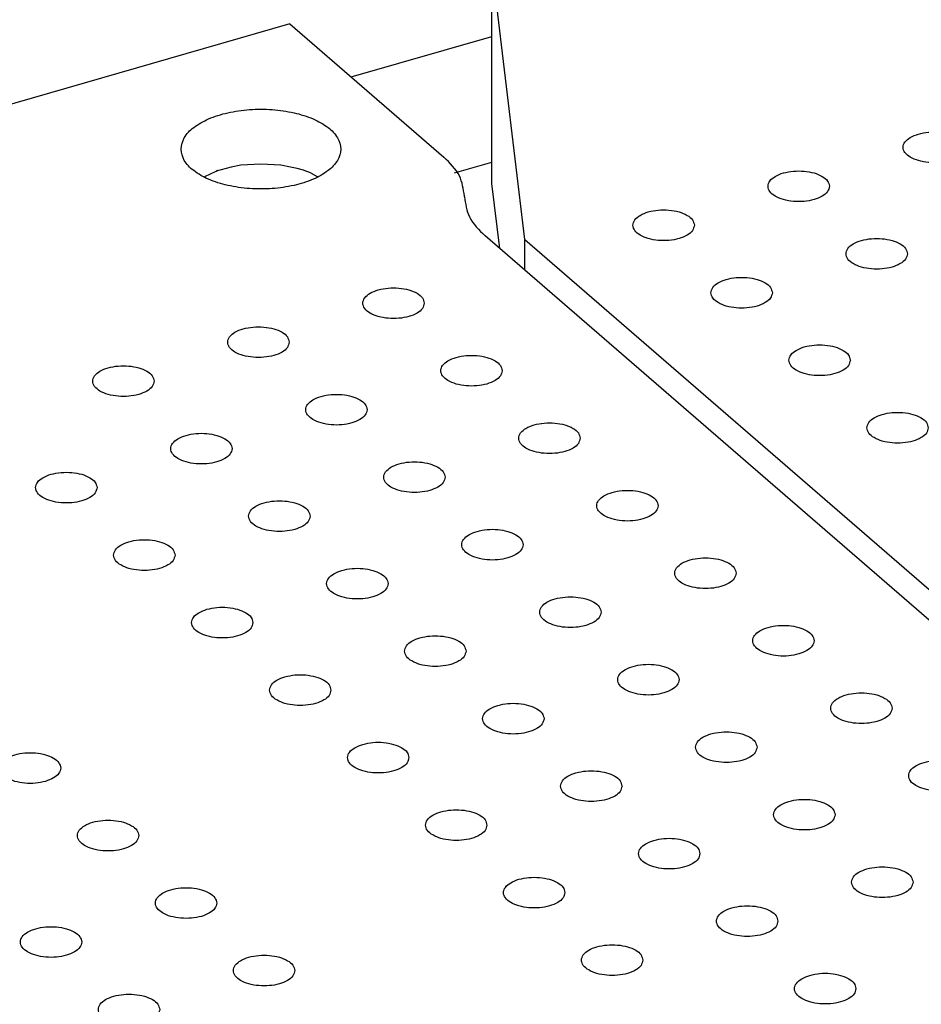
# Model space of a CAD drawing. Header units: inches. Extents: x 0 to 841, y 0 to 594.
# Tile 66 of 84: x 593 to 607, y 393 to 409. Entities that reach past the tile are written whole.
import ezdxf

# ---------------------------------------------------------------- set-up
doc = ezdxf.new("R2010")
doc.units = ezdxf.units.IN

# ---------------------------------------------------------------- blocks, each defined once
blk = doc.blocks.new('E8021-26512__267', base_point=(578.243, 347.648))
at = {"color": 7, "linetype": 'Continuous'}
for p, q in [((596.949, 409.253), (578.243, 403.853)), ((596.949, 409.253), (599.459, 407.079)), ((599.794, 406.435), (599.794, 406.444)), ((653.358, 359.702), (600.128, 405.799))]:
    blk.add_line(p, q, dxfattribs=at)
for points, knots in [([(595.178, 407.211), (595.19, 407.147), (595.216, 407.007), (595.393, 406.839), (595.636, 406.704), (595.946, 406.609), (596.296, 406.559), (596.659, 406.559), (597.009, 406.609), (597.318, 406.704), (597.564, 406.839), (597.732, 407.007), (597.798, 407.211), (597.732, 407.415), (597.564, 407.583), (597.318, 407.718), (597.009, 407.814), (596.659, 407.863), (596.296, 407.863), (595.946, 407.814), (595.636, 407.718), (595.393, 407.583), (595.216, 407.415), (595.19, 407.275), (595.178, 407.211)], [0, 0, 0, 0, 0.190547, 0.41847, 0.698227, 1.025182, 1.384018, 1.754037, 2.112872, 2.439828, 2.719585, 2.947508, 3.138055, 3.328602, 3.556525, 3.836282, 4.163237, 4.522073, 4.892091, 5.250927, 5.577882, 5.85764, 6.085562, 6.276109, 6.276109, 6.276109, 6.276109]), ([(599.794, 406.444), (599.776, 406.559), (599.739, 406.808), (599.557, 406.984), (599.459, 407.079)], [0, 0, 0, 0, 0.338964, 0.7358978, 0.7358978, 0.7358978, 0.7358978]), ([(599.794, 406.435), (599.811, 406.32), (599.848, 406.071), (600.03, 405.894), (600.128, 405.799)], [0, 0, 0, 0, 0.338964, 0.7358978, 0.7358978, 0.7358978, 0.7358978]), ([(599.138, 404.7), (599.131, 404.73), (599.114, 404.799), (599.014, 404.871), (598.883, 404.924), (598.723, 404.951), (598.554, 404.951), (598.394, 404.924), (598.261, 404.871), (598.166, 404.799), (598.126, 404.7), (598.166, 404.601), (598.261, 404.529), (598.394, 404.476), (598.554, 404.449), (598.723, 404.449), (598.883, 404.476), (599.014, 404.529), (599.114, 404.601), (599.131, 404.67), (599.138, 404.7)], [0, 0, 0, 0, 0.090666, 0.205523, 0.349779, 0.515635, 0.689283, 0.855139, 0.999394, 1.114251, 1.204917, 1.295583, 1.410441, 1.554696, 1.720552, 1.8942, 2.060056, 2.204311, 2.319168, 2.409834, 2.409834, 2.409834, 2.409834]), ([(596.939, 404.065), (596.931, 404.095), (596.915, 404.164), (596.814, 404.236), (596.684, 404.289), (596.523, 404.316), (596.354, 404.316), (596.194, 404.289), (596.061, 404.236), (595.967, 404.164), (595.926, 404.065), (595.967, 403.966), (596.061, 403.894), (596.194, 403.841), (596.354, 403.814), (596.523, 403.814), (596.684, 403.841), (596.814, 403.894), (596.915, 403.966), (596.931, 404.035), (596.939, 404.065)], [0, 0, 0, 0, 0.090666, 0.205523, 0.349779, 0.515635, 0.689283, 0.855139, 0.999394, 1.114251, 1.204917, 1.295583, 1.410441, 1.554696, 1.720552, 1.8942, 2.060056, 2.204311, 2.319168, 2.409834, 2.409834, 2.409834, 2.409834]), ([(600.408, 403.6), (600.401, 403.63), (600.384, 403.699), (600.284, 403.771), (600.153, 403.824), (599.993, 403.851), (599.824, 403.851), (599.664, 403.824), (599.531, 403.771), (599.436, 403.699), (599.396, 403.6), (599.436, 403.502), (599.531, 403.429), (599.664, 403.376), (599.824, 403.349), (599.993, 403.349), (600.153, 403.376), (600.284, 403.429), (600.384, 403.502), (600.401, 403.57), (600.408, 403.6)], [0, 0, 0, 0, 0.090666, 0.205523, 0.349779, 0.515635, 0.689283, 0.855139, 0.999394, 1.114251, 1.204917, 1.295583, 1.410441, 1.554696, 1.720552, 1.8942, 2.060056, 2.204311, 2.319168, 2.409834, 2.409834, 2.409834, 2.409834]), ([(594.739, 403.43), (594.732, 403.46), (594.715, 403.529), (594.614, 403.601), (594.484, 403.654), (594.323, 403.681), (594.154, 403.681), (593.994, 403.654), (593.862, 403.601), (593.767, 403.529), (593.726, 403.43), (593.767, 403.331), (593.862, 403.259), (593.994, 403.206), (594.154, 403.179), (594.323, 403.179), (594.484, 403.206), (594.614, 403.259), (594.715, 403.331), (594.732, 403.4), (594.739, 403.43)], [0, 0, 0, 0, 0.090666, 0.205523, 0.349779, 0.515635, 0.689283, 0.855139, 0.999394, 1.114251, 1.204917, 1.295583, 1.410441, 1.554696, 1.720552, 1.8942, 2.060056, 2.204311, 2.319168, 2.409834, 2.409834, 2.409834, 2.409834]), ([(598.209, 402.965), (598.201, 402.995), (598.185, 403.064), (598.084, 403.136), (597.954, 403.189), (597.793, 403.216), (597.624, 403.216), (597.464, 403.189), (597.331, 403.136), (597.237, 403.064), (597.196, 402.965), (597.237, 402.867), (597.331, 402.794), (597.464, 402.741), (597.624, 402.714), (597.793, 402.714), (597.954, 402.741), (598.084, 402.794), (598.185, 402.867), (598.201, 402.935), (598.209, 402.965)], [0, 0, 0, 0, 0.090666, 0.205523, 0.349779, 0.515635, 0.689283, 0.855139, 0.999394, 1.114251, 1.204917, 1.295583, 1.410441, 1.554696, 1.720552, 1.8942, 2.060056, 2.204311, 2.319168, 2.409834, 2.409834, 2.409834, 2.409834]), ([(601.678, 402.5), (601.671, 402.53), (601.654, 402.599), (601.554, 402.671), (601.423, 402.724), (601.263, 402.752), (601.094, 402.752), (600.934, 402.724), (600.801, 402.671), (600.706, 402.599), (600.666, 402.5), (600.706, 402.402), (600.801, 402.329), (600.934, 402.277), (601.094, 402.249), (601.263, 402.249), (601.423, 402.277), (601.554, 402.329), (601.654, 402.402), (601.671, 402.47), (601.678, 402.5)], [0, 0, 0, 0, 0.090666, 0.205523, 0.349779, 0.515635, 0.689283, 0.855139, 0.999394, 1.114251, 1.204917, 1.295583, 1.410441, 1.554696, 1.720552, 1.8942, 2.060056, 2.204311, 2.319168, 2.409834, 2.409834, 2.409834, 2.409834]), ([(596.009, 402.33), (596.002, 402.36), (595.985, 402.429), (595.884, 402.501), (595.754, 402.554), (595.593, 402.581), (595.424, 402.581), (595.264, 402.554), (595.132, 402.501), (595.037, 402.429), (594.996, 402.33), (595.037, 402.232), (595.132, 402.159), (595.264, 402.106), (595.424, 402.079), (595.593, 402.079), (595.754, 402.106), (595.884, 402.159), (595.985, 402.232), (596.002, 402.3), (596.009, 402.33)], [0, 0, 0, 0, 0.090666, 0.205523, 0.349779, 0.515635, 0.689283, 0.855139, 0.999394, 1.114251, 1.204917, 1.295583, 1.410441, 1.554696, 1.720552, 1.8942, 2.060056, 2.204311, 2.319168, 2.409834, 2.409834, 2.409834, 2.409834]), ([(599.479, 401.865), (599.471, 401.895), (599.455, 401.964), (599.354, 402.036), (599.224, 402.089), (599.063, 402.117), (598.894, 402.117), (598.734, 402.089), (598.601, 402.036), (598.507, 401.964), (598.466, 401.865), (598.507, 401.767), (598.601, 401.694), (598.734, 401.642), (598.894, 401.614), (599.063, 401.614), (599.224, 401.642), (599.354, 401.694), (599.455, 401.767), (599.471, 401.835), (599.479, 401.865)], [0, 0, 0, 0, 0.090666, 0.205523, 0.349779, 0.515635, 0.689283, 0.855139, 0.999394, 1.114251, 1.204917, 1.295583, 1.410441, 1.554696, 1.720552, 1.8942, 2.060056, 2.204311, 2.319168, 2.409834, 2.409834, 2.409834, 2.409834]), ([(593.809, 401.695), (593.802, 401.725), (593.785, 401.794), (593.685, 401.866), (593.554, 401.919), (593.394, 401.946), (593.225, 401.946), (593.065, 401.919), (592.932, 401.866), (592.837, 401.794), (592.797, 401.695), (592.837, 401.597), (592.932, 401.524), (593.065, 401.471), (593.225, 401.444), (593.394, 401.444), (593.554, 401.471), (593.685, 401.524), (593.785, 401.597), (593.802, 401.665), (593.809, 401.695)], [0, 0, 0, 0, 0.090666, 0.205523, 0.349779, 0.515635, 0.689283, 0.855139, 0.999394, 1.114251, 1.204917, 1.295583, 1.410441, 1.554696, 1.720552, 1.8942, 2.060056, 2.204311, 2.319168, 2.409834, 2.409834, 2.409834, 2.409834]), ([(602.948, 401.4), (602.941, 401.431), (602.924, 401.499), (602.824, 401.571), (602.693, 401.624), (602.533, 401.652), (602.364, 401.652), (602.204, 401.624), (602.071, 401.571), (601.976, 401.499), (601.936, 401.4), (601.976, 401.302), (602.071, 401.229), (602.204, 401.177), (602.364, 401.149), (602.533, 401.149), (602.693, 401.177), (602.824, 401.229), (602.924, 401.302), (602.941, 401.37), (602.948, 401.4)], [0, 0, 0, 0, 0.090666, 0.205523, 0.349779, 0.515635, 0.689283, 0.855139, 0.999394, 1.114251, 1.204917, 1.295583, 1.410441, 1.554696, 1.720552, 1.8942, 2.060056, 2.204311, 2.319168, 2.409834, 2.409834, 2.409834, 2.409834]), ([(597.279, 401.23), (597.272, 401.26), (597.255, 401.329), (597.154, 401.401), (597.024, 401.454), (596.863, 401.482), (596.694, 401.482), (596.534, 401.454), (596.402, 401.401), (596.307, 401.329), (596.266, 401.23), (596.307, 401.132), (596.402, 401.059), (596.534, 401.007), (596.694, 400.979), (596.863, 400.979), (597.024, 401.007), (597.154, 401.059), (597.255, 401.132), (597.272, 401.2), (597.279, 401.23)], [0, 0, 0, 0, 0.090666, 0.205523, 0.349779, 0.515635, 0.689283, 0.855139, 0.999394, 1.114251, 1.204917, 1.295583, 1.410441, 1.554696, 1.720552, 1.8942, 2.060056, 2.204311, 2.319168, 2.409834, 2.409834, 2.409834, 2.409834]), ([(600.749, 400.765), (600.741, 400.796), (600.725, 400.864), (600.624, 400.936), (600.494, 400.989), (600.333, 401.017), (600.164, 401.017), (600.004, 400.989), (599.871, 400.936), (599.777, 400.864), (599.736, 400.765), (599.777, 400.667), (599.871, 400.594), (600.004, 400.542), (600.164, 400.514), (600.333, 400.514), (600.494, 400.542), (600.624, 400.594), (600.725, 400.667), (600.741, 400.735), (600.749, 400.765)], [0, 0, 0, 0, 0.090666, 0.205523, 0.349779, 0.515635, 0.689283, 0.855139, 0.999394, 1.114251, 1.204917, 1.295583, 1.410441, 1.554696, 1.720552, 1.8942, 2.060056, 2.204311, 2.319168, 2.409834, 2.409834, 2.409834, 2.409834]), ([(595.079, 400.595), (595.072, 400.625), (595.055, 400.694), (594.955, 400.766), (594.824, 400.819), (594.664, 400.847), (594.495, 400.847), (594.335, 400.819), (594.202, 400.766), (594.107, 400.694), (594.067, 400.595), (594.107, 400.497), (594.202, 400.424), (594.335, 400.372), (594.495, 400.344), (594.664, 400.344), (594.824, 400.372), (594.955, 400.424), (595.055, 400.497), (595.072, 400.565), (595.079, 400.595)], [0, 0, 0, 0, 0.090666, 0.205523, 0.349779, 0.515635, 0.689283, 0.855139, 0.999394, 1.114251, 1.204917, 1.295583, 1.410441, 1.554696, 1.720552, 1.8942, 2.060056, 2.204311, 2.319168, 2.409834, 2.409834, 2.409834, 2.409834]), ([(604.218, 400.301), (604.211, 400.331), (604.194, 400.399), (604.094, 400.472), (603.963, 400.524), (603.803, 400.552), (603.634, 400.552), (603.474, 400.524), (603.341, 400.472), (603.246, 400.399), (603.206, 400.301), (603.246, 400.202), (603.341, 400.13), (603.474, 400.077), (603.634, 400.049), (603.803, 400.049), (603.963, 400.077), (604.094, 400.13), (604.194, 400.202), (604.211, 400.27), (604.218, 400.301)], [0, 0, 0, 0, 0.090666, 0.205523, 0.349779, 0.515635, 0.689283, 0.855139, 0.999394, 1.114251, 1.204917, 1.295583, 1.410441, 1.554696, 1.720552, 1.8942, 2.060056, 2.204311, 2.319168, 2.409834, 2.409834, 2.409834, 2.409834]), ([(598.549, 400.13), (598.542, 400.161), (598.525, 400.229), (598.424, 400.301), (598.294, 400.354), (598.133, 400.382), (597.964, 400.382), (597.804, 400.354), (597.672, 400.301), (597.577, 400.229), (597.536, 400.13), (597.577, 400.032), (597.672, 399.959), (597.804, 399.907), (597.964, 399.879), (598.133, 399.879), (598.294, 399.907), (598.424, 399.959), (598.525, 400.032), (598.542, 400.1), (598.549, 400.13)], [0, 0, 0, 0, 0.090666, 0.205523, 0.349779, 0.515635, 0.689283, 0.855139, 0.999394, 1.114251, 1.204917, 1.295583, 1.410441, 1.554696, 1.720552, 1.8942, 2.060056, 2.204311, 2.319168, 2.409834, 2.409834, 2.409834, 2.409834]), ([(602.019, 399.666), (602.011, 399.696), (601.995, 399.764), (601.894, 399.837), (601.764, 399.889), (601.603, 399.917), (601.434, 399.917), (601.274, 399.889), (601.141, 399.837), (601.047, 399.764), (601.006, 399.666), (601.047, 399.567), (601.141, 399.495), (601.274, 399.442), (601.434, 399.414), (601.603, 399.414), (601.764, 399.442), (601.894, 399.495), (601.995, 399.567), (602.011, 399.635), (602.019, 399.666)], [0, 0, 0, 0, 0.090666, 0.205523, 0.349779, 0.515635, 0.689283, 0.855139, 0.999394, 1.114251, 1.204917, 1.295583, 1.410441, 1.554696, 1.720552, 1.8942, 2.060056, 2.204311, 2.319168, 2.409834, 2.409834, 2.409834, 2.409834]), ([(596.349, 399.495), (596.342, 399.526), (596.325, 399.594), (596.225, 399.666), (596.094, 399.719), (595.934, 399.747), (595.765, 399.747), (595.605, 399.719), (595.472, 399.666), (595.377, 399.594), (595.337, 399.495), (595.377, 399.397), (595.472, 399.324), (595.605, 399.272), (595.765, 399.244), (595.934, 399.244), (596.094, 399.272), (596.225, 399.324), (596.325, 399.397), (596.342, 399.465), (596.349, 399.495)], [0, 0, 0, 0, 0.090666, 0.205523, 0.349779, 0.515635, 0.689283, 0.855139, 0.999394, 1.114251, 1.204917, 1.295583, 1.410441, 1.554696, 1.720552, 1.8942, 2.060056, 2.204311, 2.319168, 2.409834, 2.409834, 2.409834, 2.409834]), ([(605.488, 399.201), (605.481, 399.231), (605.464, 399.299), (605.364, 399.372), (605.233, 399.424), (605.073, 399.452), (604.904, 399.452), (604.744, 399.424), (604.611, 399.372), (604.516, 399.299), (604.476, 399.201), (604.516, 399.102), (604.611, 399.03), (604.744, 398.977), (604.904, 398.949), (605.073, 398.949), (605.233, 398.977), (605.364, 399.03), (605.464, 399.102), (605.481, 399.171), (605.488, 399.201)], [0, 0, 0, 0, 0.090666, 0.205523, 0.349779, 0.515635, 0.689283, 0.855139, 0.999394, 1.114251, 1.204917, 1.295583, 1.410441, 1.554696, 1.720552, 1.8942, 2.060056, 2.204311, 2.319168, 2.409834, 2.409834, 2.409834, 2.409834]), ([(599.819, 399.031), (599.812, 399.061), (599.795, 399.129), (599.694, 399.202), (599.564, 399.254), (599.403, 399.282), (599.234, 399.282), (599.074, 399.254), (598.942, 399.202), (598.847, 399.129), (598.806, 399.031), (598.847, 398.932), (598.942, 398.86), (599.074, 398.807), (599.234, 398.779), (599.403, 398.779), (599.564, 398.807), (599.694, 398.86), (599.795, 398.932), (599.812, 399), (599.819, 399.031)], [0, 0, 0, 0, 0.090666, 0.205523, 0.349779, 0.515635, 0.689283, 0.855139, 0.999394, 1.114251, 1.204917, 1.295583, 1.410441, 1.554696, 1.720552, 1.8942, 2.060056, 2.204311, 2.319168, 2.409834, 2.409834, 2.409834, 2.409834]), ([(603.289, 398.566), (603.281, 398.596), (603.265, 398.664), (603.164, 398.737), (603.034, 398.789), (602.873, 398.817), (602.704, 398.817), (602.544, 398.789), (602.411, 398.737), (602.317, 398.664), (602.276, 398.566), (602.317, 398.467), (602.411, 398.395), (602.544, 398.342), (602.704, 398.314), (602.873, 398.314), (603.034, 398.342), (603.164, 398.395), (603.265, 398.467), (603.281, 398.536), (603.289, 398.566)], [0, 0, 0, 0, 0.090666, 0.205523, 0.349779, 0.515635, 0.689283, 0.855139, 0.999394, 1.114251, 1.204917, 1.295583, 1.410441, 1.554696, 1.720552, 1.8942, 2.060056, 2.204311, 2.319168, 2.409834, 2.409834, 2.409834, 2.409834]), ([(597.619, 398.396), (597.612, 398.426), (597.595, 398.494), (597.495, 398.567), (597.364, 398.619), (597.204, 398.647), (597.035, 398.647), (596.875, 398.619), (596.742, 398.567), (596.647, 398.494), (596.607, 398.396), (596.647, 398.297), (596.742, 398.225), (596.875, 398.172), (597.035, 398.144), (597.204, 398.144), (597.364, 398.172), (597.495, 398.225), (597.595, 398.297), (597.612, 398.365), (597.619, 398.396)], [0, 0, 0, 0, 0.090666, 0.205523, 0.349779, 0.515635, 0.689283, 0.855139, 0.999394, 1.114251, 1.204917, 1.295583, 1.410441, 1.554696, 1.720552, 1.8942, 2.060056, 2.204311, 2.319168, 2.409834, 2.409834, 2.409834, 2.409834]), ([(606.758, 398.101), (606.751, 398.131), (606.734, 398.199), (606.634, 398.272), (606.503, 398.324), (606.343, 398.352), (606.174, 398.352), (606.014, 398.324), (605.881, 398.272), (605.786, 398.199), (605.746, 398.101), (605.786, 398.002), (605.881, 397.93), (606.014, 397.877), (606.174, 397.85), (606.343, 397.85), (606.503, 397.877), (606.634, 397.93), (606.734, 398.002), (606.751, 398.071), (606.758, 398.101)], [0, 0, 0, 0, 0.090666, 0.205523, 0.349779, 0.515635, 0.689283, 0.855139, 0.999394, 1.114251, 1.204917, 1.295583, 1.410441, 1.554696, 1.720552, 1.8942, 2.060056, 2.204311, 2.319168, 2.409834, 2.409834, 2.409834, 2.409834]), ([(601.089, 397.931), (601.082, 397.961), (601.065, 398.029), (600.964, 398.102), (600.834, 398.154), (600.673, 398.182), (600.504, 398.182), (600.344, 398.154), (600.212, 398.102), (600.117, 398.029), (600.076, 397.931), (600.117, 397.832), (600.212, 397.76), (600.344, 397.707), (600.504, 397.679), (600.673, 397.679), (600.834, 397.707), (600.964, 397.76), (601.065, 397.832), (601.082, 397.901), (601.089, 397.931)], [0, 0, 0, 0, 0.090666, 0.205523, 0.349779, 0.515635, 0.689283, 0.855139, 0.999394, 1.114251, 1.204917, 1.295583, 1.410441, 1.554696, 1.720552, 1.8942, 2.060056, 2.204311, 2.319168, 2.409834, 2.409834, 2.409834, 2.409834]), ([(604.559, 397.466), (604.551, 397.496), (604.535, 397.564), (604.434, 397.637), (604.304, 397.689), (604.143, 397.717), (603.974, 397.717), (603.814, 397.689), (603.681, 397.637), (603.587, 397.564), (603.546, 397.466), (603.587, 397.367), (603.681, 397.295), (603.814, 397.242), (603.974, 397.215), (604.143, 397.215), (604.304, 397.242), (604.434, 397.295), (604.535, 397.367), (604.551, 397.436), (604.559, 397.466)], [0, 0, 0, 0, 0.090666, 0.205523, 0.349779, 0.515635, 0.689283, 0.855139, 0.999394, 1.114251, 1.204917, 1.295583, 1.410441, 1.554696, 1.720552, 1.8942, 2.060056, 2.204311, 2.319168, 2.409834, 2.409834, 2.409834, 2.409834]), ([(598.889, 397.296), (598.882, 397.326), (598.865, 397.394), (598.765, 397.467), (598.634, 397.519), (598.474, 397.547), (598.305, 397.547), (598.145, 397.519), (598.012, 397.467), (597.917, 397.394), (597.877, 397.296), (597.917, 397.197), (598.012, 397.125), (598.145, 397.072), (598.305, 397.044), (598.474, 397.044), (598.634, 397.072), (598.765, 397.125), (598.865, 397.197), (598.882, 397.266), (598.889, 397.296)], [0, 0, 0, 0, 0.090666, 0.205523, 0.349779, 0.515635, 0.689283, 0.855139, 0.999394, 1.114251, 1.204917, 1.295583, 1.410441, 1.554696, 1.720552, 1.8942, 2.060056, 2.204311, 2.319168, 2.409834, 2.409834, 2.409834, 2.409834]), ([(593.22, 397.126), (593.212, 397.156), (593.196, 397.224), (593.095, 397.297), (592.965, 397.349), (592.804, 397.377), (592.635, 397.377), (592.475, 397.349), (592.343, 397.297), (592.248, 397.224), (592.207, 397.126), (592.248, 397.027), (592.343, 396.955), (592.475, 396.902), (592.635, 396.874), (592.804, 396.874), (592.965, 396.902), (593.095, 396.955), (593.196, 397.027), (593.212, 397.095), (593.22, 397.126)], [0, 0, 0, 0, 0.090666, 0.205523, 0.349779, 0.515635, 0.689283, 0.855139, 0.999394, 1.114251, 1.204917, 1.295583, 1.410441, 1.554696, 1.720552, 1.8942, 2.060056, 2.204311, 2.319168, 2.409834, 2.409834, 2.409834, 2.409834]), ([(608.028, 397.001), (608.021, 397.031), (608.004, 397.1), (607.904, 397.172), (607.773, 397.225), (607.613, 397.252), (607.444, 397.252), (607.284, 397.225), (607.151, 397.172), (607.056, 397.1), (607.016, 397.001), (607.056, 396.902), (607.151, 396.83), (607.284, 396.777), (607.444, 396.75), (607.613, 396.75), (607.773, 396.777), (607.904, 396.83), (608.004, 396.902), (608.021, 396.971), (608.028, 397.001)], [0, 0, 0, 0, 0.090666, 0.205523, 0.349779, 0.515635, 0.689283, 0.855139, 0.999394, 1.114251, 1.204917, 1.295583, 1.410441, 1.554696, 1.720552, 1.8942, 2.060056, 2.204311, 2.319168, 2.409834, 2.409834, 2.409834, 2.409834]), ([(602.359, 396.831), (602.352, 396.861), (602.335, 396.929), (602.234, 397.002), (602.104, 397.054), (601.943, 397.082), (601.774, 397.082), (601.614, 397.054), (601.482, 397.002), (601.387, 396.929), (601.346, 396.831), (601.387, 396.732), (601.482, 396.66), (601.614, 396.607), (601.774, 396.58), (601.943, 396.58), (602.104, 396.607), (602.234, 396.66), (602.335, 396.732), (602.352, 396.801), (602.359, 396.831)], [0, 0, 0, 0, 0.090666, 0.205523, 0.349779, 0.515635, 0.689283, 0.855139, 0.999394, 1.114251, 1.204917, 1.295583, 1.410441, 1.554696, 1.720552, 1.8942, 2.060056, 2.204311, 2.319168, 2.409834, 2.409834, 2.409834, 2.409834]), ([(605.829, 396.366), (605.821, 396.396), (605.805, 396.465), (605.704, 396.537), (605.574, 396.59), (605.413, 396.617), (605.244, 396.617), (605.084, 396.59), (604.951, 396.537), (604.857, 396.465), (604.816, 396.366), (604.857, 396.267), (604.951, 396.195), (605.084, 396.142), (605.244, 396.115), (605.413, 396.115), (605.574, 396.142), (605.704, 396.195), (605.805, 396.267), (605.821, 396.336), (605.829, 396.366)], [0, 0, 0, 0, 0.090666, 0.205523, 0.349779, 0.515635, 0.689283, 0.855139, 0.999394, 1.114251, 1.204917, 1.295583, 1.410441, 1.554696, 1.720552, 1.8942, 2.060056, 2.204311, 2.319168, 2.409834, 2.409834, 2.409834, 2.409834]), ([(600.159, 396.196), (600.152, 396.226), (600.135, 396.294), (600.035, 396.367), (599.904, 396.419), (599.744, 396.447), (599.575, 396.447), (599.415, 396.419), (599.282, 396.367), (599.187, 396.294), (599.147, 396.196), (599.187, 396.097), (599.282, 396.025), (599.415, 395.972), (599.575, 395.945), (599.744, 395.945), (599.904, 395.972), (600.035, 396.025), (600.135, 396.097), (600.152, 396.166), (600.159, 396.196)], [0, 0, 0, 0, 0.090666, 0.205523, 0.349779, 0.515635, 0.689283, 0.855139, 0.999394, 1.114251, 1.204917, 1.295583, 1.410441, 1.554696, 1.720552, 1.8942, 2.060056, 2.204311, 2.319168, 2.409834, 2.409834, 2.409834, 2.409834]), ([(594.49, 396.026), (594.482, 396.056), (594.466, 396.124), (594.365, 396.197), (594.235, 396.249), (594.074, 396.277), (593.905, 396.277), (593.745, 396.249), (593.613, 396.197), (593.518, 396.124), (593.477, 396.026), (593.518, 395.927), (593.613, 395.855), (593.745, 395.802), (593.905, 395.774), (594.074, 395.774), (594.235, 395.802), (594.365, 395.855), (594.466, 395.927), (594.482, 395.996), (594.49, 396.026)], [0, 0, 0, 0, 0.090666, 0.205523, 0.349779, 0.515635, 0.689283, 0.855139, 0.999394, 1.114251, 1.204917, 1.295583, 1.410441, 1.554696, 1.720552, 1.8942, 2.060056, 2.204311, 2.319168, 2.409834, 2.409834, 2.409834, 2.409834]), ([(603.629, 395.731), (603.622, 395.761), (603.605, 395.83), (603.504, 395.902), (603.374, 395.955), (603.213, 395.982), (603.044, 395.982), (602.884, 395.955), (602.752, 395.902), (602.657, 395.83), (602.616, 395.731), (602.657, 395.632), (602.752, 395.56), (602.884, 395.507), (603.044, 395.48), (603.213, 395.48), (603.374, 395.507), (603.504, 395.56), (603.605, 395.632), (603.622, 395.701), (603.629, 395.731)], [0, 0, 0, 0, 0.090666, 0.205523, 0.349779, 0.515635, 0.689283, 0.855139, 0.999394, 1.114251, 1.204917, 1.295583, 1.410441, 1.554696, 1.720552, 1.8942, 2.060056, 2.204311, 2.319168, 2.409834, 2.409834, 2.409834, 2.409834]), ([(607.099, 395.266), (607.091, 395.296), (607.075, 395.365), (606.974, 395.437), (606.844, 395.49), (606.683, 395.517), (606.514, 395.517), (606.354, 395.49), (606.221, 395.437), (606.127, 395.365), (606.086, 395.266), (606.127, 395.168), (606.221, 395.095), (606.354, 395.042), (606.514, 395.015), (606.683, 395.015), (606.844, 395.042), (606.974, 395.095), (607.075, 395.168), (607.091, 395.236), (607.099, 395.266)], [0, 0, 0, 0, 0.090666, 0.205523, 0.349779, 0.515635, 0.689283, 0.855139, 0.999394, 1.114251, 1.204917, 1.295583, 1.410441, 1.554696, 1.720552, 1.8942, 2.060056, 2.204311, 2.319168, 2.409834, 2.409834, 2.409834, 2.409834]), ([(601.429, 395.096), (601.422, 395.126), (601.405, 395.195), (601.305, 395.267), (601.174, 395.32), (601.014, 395.347), (600.845, 395.347), (600.685, 395.32), (600.552, 395.267), (600.457, 395.195), (600.417, 395.096), (600.457, 394.997), (600.552, 394.925), (600.685, 394.872), (600.845, 394.845), (601.014, 394.845), (601.174, 394.872), (601.305, 394.925), (601.405, 394.997), (601.422, 395.066), (601.429, 395.096)], [0, 0, 0, 0, 0.090666, 0.205523, 0.349779, 0.515635, 0.689283, 0.855139, 0.999394, 1.114251, 1.204917, 1.295583, 1.410441, 1.554696, 1.720552, 1.8942, 2.060056, 2.204311, 2.319168, 2.409834, 2.409834, 2.409834, 2.409834]), ([(595.76, 394.926), (595.752, 394.956), (595.736, 395.024), (595.635, 395.097), (595.505, 395.149), (595.344, 395.177), (595.175, 395.177), (595.015, 395.149), (594.883, 395.097), (594.788, 395.024), (594.747, 394.926), (594.788, 394.827), (594.883, 394.755), (595.015, 394.702), (595.175, 394.675), (595.344, 394.675), (595.505, 394.702), (595.635, 394.755), (595.736, 394.827), (595.752, 394.896), (595.76, 394.926)], [0, 0, 0, 0, 0.090666, 0.205523, 0.349779, 0.515635, 0.689283, 0.855139, 0.999394, 1.114251, 1.204917, 1.295583, 1.410441, 1.554696, 1.720552, 1.8942, 2.060056, 2.204311, 2.319168, 2.409834, 2.409834, 2.409834, 2.409834]), ([(604.899, 394.631), (604.892, 394.661), (604.875, 394.73), (604.774, 394.802), (604.644, 394.855), (604.483, 394.882), (604.314, 394.882), (604.154, 394.855), (604.022, 394.802), (603.927, 394.73), (603.886, 394.631), (603.927, 394.533), (604.022, 394.46), (604.154, 394.407), (604.314, 394.38), (604.483, 394.38), (604.644, 394.407), (604.774, 394.46), (604.875, 394.533), (604.892, 394.601), (604.899, 394.631)], [0, 0, 0, 0, 0.090666, 0.205523, 0.349779, 0.515635, 0.689283, 0.855139, 0.999394, 1.114251, 1.204917, 1.295583, 1.410441, 1.554696, 1.720552, 1.8942, 2.060056, 2.204311, 2.319168, 2.409834, 2.409834, 2.409834, 2.409834]), ([(593.56, 394.291), (593.553, 394.321), (593.536, 394.389), (593.436, 394.462), (593.305, 394.514), (593.144, 394.542), (592.975, 394.542), (592.816, 394.514), (592.683, 394.462), (592.588, 394.389), (592.548, 394.291), (592.588, 394.192), (592.683, 394.12), (592.816, 394.067), (592.975, 394.04), (593.144, 394.04), (593.305, 394.067), (593.436, 394.12), (593.536, 394.192), (593.553, 394.261), (593.56, 394.291)], [0, 0, 0, 0, 0.090666, 0.205523, 0.349779, 0.515635, 0.689283, 0.855139, 0.999394, 1.114251, 1.204917, 1.295583, 1.410441, 1.554696, 1.720552, 1.8942, 2.060056, 2.204311, 2.319168, 2.409834, 2.409834, 2.409834, 2.409834]), ([(602.699, 393.996), (602.692, 394.026), (602.675, 394.095), (602.575, 394.167), (602.444, 394.22), (602.284, 394.247), (602.115, 394.247), (601.955, 394.22), (601.822, 394.167), (601.727, 394.095), (601.687, 393.996), (601.727, 393.898), (601.822, 393.825), (601.955, 393.772), (602.115, 393.745), (602.284, 393.745), (602.444, 393.772), (602.575, 393.825), (602.675, 393.898), (602.692, 393.966), (602.699, 393.996)], [0, 0, 0, 0, 0.090666, 0.205523, 0.349779, 0.515635, 0.689283, 0.855139, 0.999394, 1.114251, 1.204917, 1.295583, 1.410441, 1.554696, 1.720552, 1.8942, 2.060056, 2.204311, 2.319168, 2.409834, 2.409834, 2.409834, 2.409834]), ([(597.03, 393.826), (597.022, 393.856), (597.006, 393.925), (596.905, 393.997), (596.775, 394.05), (596.614, 394.077), (596.445, 394.077), (596.285, 394.05), (596.153, 393.997), (596.058, 393.925), (596.017, 393.826), (596.058, 393.727), (596.153, 393.655), (596.285, 393.602), (596.445, 393.575), (596.614, 393.575), (596.775, 393.602), (596.905, 393.655), (597.006, 393.727), (597.022, 393.796), (597.03, 393.826)], [0, 0, 0, 0, 0.090666, 0.205523, 0.349779, 0.515635, 0.689283, 0.855139, 0.999394, 1.114251, 1.204917, 1.295583, 1.410441, 1.554696, 1.720552, 1.8942, 2.060056, 2.204311, 2.319168, 2.409834, 2.409834, 2.409834, 2.409834]), ([(606.169, 393.531), (606.162, 393.561), (606.145, 393.63), (606.044, 393.702), (605.914, 393.755), (605.753, 393.783), (605.584, 393.783), (605.424, 393.755), (605.292, 393.702), (605.197, 393.63), (605.156, 393.531), (605.197, 393.433), (605.292, 393.36), (605.424, 393.308), (605.584, 393.28), (605.753, 393.28), (605.914, 393.308), (606.044, 393.36), (606.145, 393.433), (606.162, 393.501), (606.169, 393.531)], [0, 0, 0, 0, 0.090666, 0.205523, 0.349779, 0.515635, 0.689283, 0.855139, 0.999394, 1.114251, 1.204917, 1.295583, 1.410441, 1.554696, 1.720552, 1.8942, 2.060056, 2.204311, 2.319168, 2.409834, 2.409834, 2.409834, 2.409834]), ([(594.83, 393.191), (594.823, 393.221), (594.806, 393.29), (594.706, 393.362), (594.575, 393.415), (594.414, 393.442), (594.245, 393.442), (594.086, 393.415), (593.953, 393.362), (593.858, 393.29), (593.818, 393.191), (593.858, 393.092), (593.953, 393.02), (594.086, 392.967), (594.245, 392.94), (594.414, 392.94), (594.575, 392.967), (594.706, 393.02), (594.806, 393.092), (594.823, 393.161), (594.83, 393.191)], [0, 0, 0, 0, 0.090666, 0.205523, 0.349779, 0.515635, 0.689283, 0.855139, 0.999394, 1.114251, 1.204917, 1.295583, 1.410441, 1.554696, 1.720552, 1.8942, 2.060056, 2.204311, 2.319168, 2.409834, 2.409834, 2.409834, 2.409834])]:
    blk.add_open_spline(points, degree=3, knots=knots, dxfattribs=at)
blk = doc.blocks.new('E8021-66412_MUXIP01_5', base_point=(578.243, 347.648))
blk.add_blockref('E8021-26512__267', (578.243, 347.648))
blk = doc.blocks.new('E8021-26512__272', base_point=(600.24, 353.998))
at = {"color": 7, "linetype": 'Continuous'}
for p, q in [((600.24, 406.652), (600.24, 410.203)), ((600.776, 405.739), (600.24, 410.203)), ((600.367, 405.592), (600.24, 406.652)), ((600.776, 405.739), (653.576, 360.012)), ((600.776, 405.239), (600.776, 405.739))]:
    blk.add_line(p, q, dxfattribs=at)
for points in [[(607.937, 407.24), (607.93, 407.27), (607.913, 407.339), (607.813, 407.411), (607.682, 407.464), (607.522, 407.491), (607.353, 407.491), (607.193, 407.464), (607.06, 407.411), (606.965, 407.339), (606.925, 407.24), (606.965, 407.141), (607.06, 407.069), (607.193, 407.016), (607.353, 406.989), (607.522, 406.989), (607.682, 407.016), (607.813, 407.069), (607.913, 407.141), (607.93, 407.21), (607.937, 407.24)], [(605.737, 406.605), (605.73, 406.635), (605.714, 406.704), (605.613, 406.776), (605.482, 406.829), (605.322, 406.856), (605.153, 406.856), (604.993, 406.829), (604.86, 406.776), (604.765, 406.704), (604.725, 406.605), (604.765, 406.506), (604.86, 406.434), (604.993, 406.381), (605.153, 406.354), (605.322, 406.354), (605.482, 406.381), (605.613, 406.434), (605.714, 406.506), (605.73, 406.575), (605.737, 406.605)], [(603.538, 405.97), (603.53, 406), (603.514, 406.069), (603.413, 406.141), (603.283, 406.194), (603.122, 406.221), (602.953, 406.221), (602.793, 406.194), (602.661, 406.141), (602.566, 406.069), (602.525, 405.97), (602.566, 405.871), (602.661, 405.799), (602.793, 405.746), (602.953, 405.719), (603.122, 405.719), (603.283, 405.746), (603.413, 405.799), (603.514, 405.871), (603.53, 405.94), (603.538, 405.97)], [(607.007, 405.505), (607, 405.535), (606.984, 405.604), (606.883, 405.676), (606.752, 405.729), (606.592, 405.756), (606.423, 405.756), (606.263, 405.729), (606.13, 405.676), (606.035, 405.604), (605.995, 405.505), (606.035, 405.407), (606.13, 405.334), (606.263, 405.281), (606.423, 405.254), (606.592, 405.254), (606.752, 405.281), (606.883, 405.334), (606.984, 405.407), (607, 405.475), (607.007, 405.505)], [(604.808, 404.87), (604.8, 404.9), (604.784, 404.969), (604.683, 405.041), (604.553, 405.094), (604.392, 405.121), (604.223, 405.121), (604.063, 405.094), (603.931, 405.041), (603.836, 404.969), (603.795, 404.87), (603.836, 404.772), (603.931, 404.699), (604.063, 404.646), (604.223, 404.619), (604.392, 404.619), (604.553, 404.646), (604.683, 404.699), (604.784, 404.772), (604.8, 404.84), (604.808, 404.87)], [(606.078, 403.77), (606.07, 403.8), (606.054, 403.869), (605.953, 403.941), (605.823, 403.994), (605.662, 404.022), (605.493, 404.022), (605.333, 403.994), (605.201, 403.941), (605.106, 403.869), (605.065, 403.77), (605.106, 403.672), (605.201, 403.599), (605.333, 403.547), (605.493, 403.519), (605.662, 403.519), (605.823, 403.547), (605.953, 403.599), (606.054, 403.672), (606.07, 403.74), (606.078, 403.77)], [(607.348, 402.67), (607.34, 402.701), (607.324, 402.769), (607.223, 402.841), (607.093, 402.894), (606.932, 402.922), (606.763, 402.922), (606.603, 402.894), (606.471, 402.841), (606.376, 402.769), (606.335, 402.67), (606.376, 402.572), (606.471, 402.499), (606.603, 402.447), (606.763, 402.419), (606.932, 402.419), (607.093, 402.447), (607.223, 402.499), (607.324, 402.572), (607.34, 402.64), (607.348, 402.67)]]:
    blk.add_open_spline(points, degree=3, knots=[0, 0, 0, 0, 0.090666, 0.205523, 0.349779, 0.515635, 0.689283, 0.855139, 0.999394, 1.114251, 1.204917, 1.295583, 1.410441, 1.554696, 1.720552, 1.8942, 2.060056, 2.204311, 2.319168, 2.409834, 2.409834, 2.409834, 2.409834], dxfattribs=at)
blk = doc.blocks.new('E8021-66412_MUXIP01_6', base_point=(600.24, 353.998))
blk.add_blockref('E8021-26512__272', (600.24, 353.998))
blk = doc.blocks.new('E8021-24170', base_point=(48.856, 135.123))
at = {"color": 7, "linetype": 'Continuous'}
for p, q in [((597.949, 408.387), (600.24, 409.048)), ((599.633, 406.823), (600.24, 406.998))]:
    blk.add_line(p, q, dxfattribs=at)
blk = doc.blocks.new('1480-1116_5', base_point=(595.564, 406.765))
at = {"color": 7, "linetype": 'Continuous'}
for p, q in [((595.996, 406.918), (595.749, 406.851)), ((596.15, 406.947), (595.996, 406.918)), ((596.478, 406.968), (596.15, 406.947)), ((596.805, 406.947), (596.478, 406.968)), ((596.959, 406.918), (596.805, 406.947)), ((597.066, 406.894), (596.959, 406.918)), ((597.172, 406.865), (597.066, 406.894)), ((597.208, 406.851), (597.172, 406.865)), ((595.564, 406.765), (595.749, 406.851)), ((595.749, 406.851), (595.768, 406.86)), ((597.298, 406.816), (597.396, 406.766))]:
    blk.add_line(p, q, dxfattribs=at)
for points, knots in [([(595.773, 406.862), (595.772, 406.861), (595.77, 406.861), (595.769, 406.86), (595.768, 406.86)], [0, 0, 0, 0, 0.00393431, 0.005721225, 0.005721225, 0.005721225, 0.005721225]), ([(597.298, 406.816), (597.28, 406.824), (597.241, 406.841), (597.202, 406.855), (597.182, 406.862)], [0, 0, 0, 0, 0.0616811, 0.1252253, 0.1252253, 0.1252253, 0.1252253])]:
    blk.add_open_spline(points, degree=3, knots=knots, dxfattribs=at)
blk = doc.blocks.new('E8021-64170', base_point=(48.856, 135.123))
for name, p in [('E8021-24170', (48.856, 135.123)), ('1480-1116_5', (595.564, 406.765))]:
    blk.add_blockref(name, p)
blk = doc.blocks.new('E8021-96570__289', base_point=(48.856, 135.123))
for name, p in [('E8021-64170', (48.856, 135.123)), ('E8021-66412_MUXIP01_6', (600.24, 353.998)), ('E8021-66412_MUXIP01_5', (578.243, 347.648))]:
    blk.add_blockref(name, p)
blk = doc.blocks.new('Gen1', base_point=(425.6, 319.556))
blk.add_blockref('E8021-96570__289', (48.856, 135.123))

msp = doc.modelspace()

# ---------------------------------------------------------------- block references
msp.add_blockref('Gen1', (425.6, 319.556))

doc.saveas('drawing.dxf')
